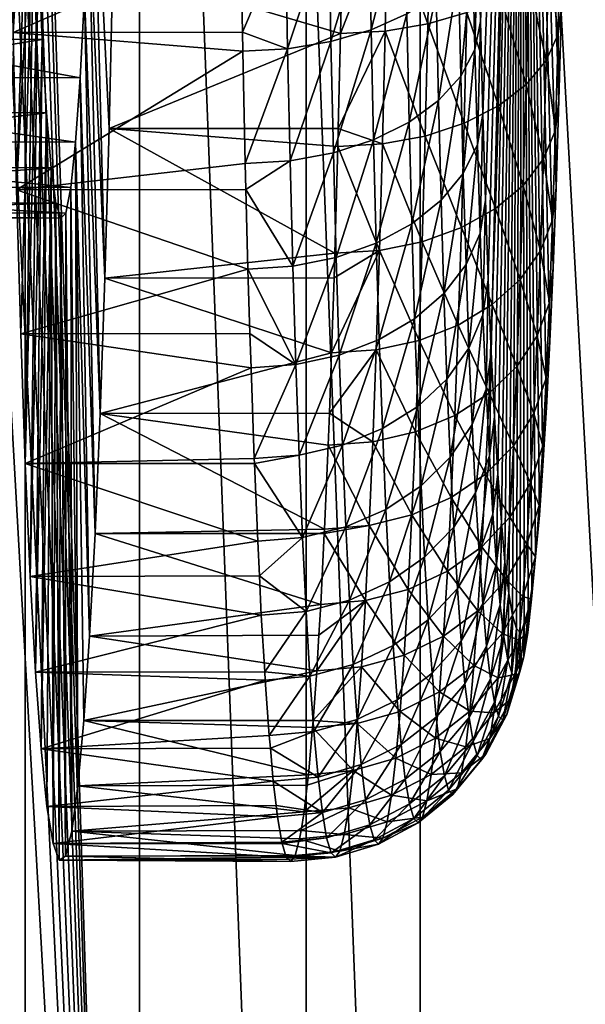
# Model space of a CAD drawing. Extents: x -0.65 to 1.05, y -0.37 to 0.37.
# Tile 41 of 252: x -0.5604 to -0.5481, y -0.0431 to -0.0217. Entities that reach past the tile are written whole.
import ezdxf

# ---------------------------------------------------------------- set-up
doc = ezdxf.new("R2010")
doc.units = 0
doc.linetypes.add('SOLIDLINE', pattern=[0])
doc.layers.add('BE3C_Select_3412_1', color=252, linetype='SOLIDLINE')
doc.layers.add('Ueberlaufrosette_Modell_1', color=251, linetype='SOLIDLINE')

msp = doc.modelspace()

# ---------------------------------------------------------------- meshes
at = {"layer": 'BE3C_Select_3412_1', "color": 252}
mesh = msp.add_polyface(dxfattribs=at)
corners = [(-0.562213, 0, 0.400105), (-0.562223, -0.013, 0.377517), (-0.562255, -0.009962, 0.379016), (-0.562277, -0.006729, 0.380114), (-0.56229, -0.003402, 0.380776), (-0.562294, 0, 0.381), (-0.534731, 0, 0.1275), (-0.542975, 0.079851, 0.173653), (-0.542975, -0.079851, 0.173653), (-0.55171, 0.079912, 0.23376), (-0.55171, -0.079912, 0.23376), (-0.557829, -0.079954, 0.294188), (-0.560447, 0.003381, 0.329221), (-0.560436, 0, 0.329), (-0.592278, -0.070074, 0.43), (-0.586651, 0, 0.429426), (-0.59226, 0, 0.43), (-0.56476, 0, 0.400096), (-0.564795, 0, 0.381), (-0.56479, -0.003402, 0.380776), (-0.564777, -0.006729, 0.380114), (-0.564755, -0.009962, 0.379016), (-0.54544, 0.079867, 0.17324), (-0.536895, 0, 0.127004), (-0.54544, -0.079868, 0.17324), (-0.560321, 0.079971, 0.29399), (-0.560321, -0.079972, 0.29399), (-0.562939, 0, 0.329), (-0.565466, 0, 0.405089), (-0.564739, -0.076112, 0.400096), (-0.59226, 0, 0.4275), (-0.587497, 0, 0.427043), (-0.592278, -0.070088, 0.4275), (-0.564723, -0.013, 0.377517), (-0.564682, -0.015823, 0.375631), (-0.562181, -0.015823, 0.375631), (-0.564629, -0.018385, 0.373385), (-0.562128, -0.018385, 0.373385), (-0.564565, -0.020619, 0.370839), (-0.562065, -0.020619, 0.370839), (-0.56449, -0.022517, 0.368), (-0.561989, -0.022517, 0.368), (-0.561804, -0.025114, 0.361729), (-0.564305, -0.025114, 0.361729), (-0.561577, -0.026, 0.355), (-0.564079, -0.026, 0.355), (-0.564069, -0.025965, 0.354736), (-0.561571, -0.025977, 0.354826), (-0.563825, -0.025114, 0.348271), (-0.561323, -0.025114, 0.348271), (-0.56106, -0.022517, 0.342), (-0.563562, -0.022517, 0.342), (-0.560814, -0.018385, 0.336615), (-0.563317, -0.018385, 0.336615), (-0.563209, -0.015821, 0.334367), (-0.560706, -0.015821, 0.334367), (-0.563117, -0.013, 0.332483), (-0.560613, -0.013, 0.332483), (-0.563041, -0.009939, 0.330975), (-0.560537, -0.009939, 0.330975), (-0.562985, -0.006729, 0.329886), (-0.560482, -0.006729, 0.329886), (-0.562951, -0.003401, 0.329223), (-0.560447, -0.003401, 0.329223)]
mesh.append_faces([[corners[k] for k in face] for face in [(0, 1, 2), (0, 2, 3), (3, 4, 0), (0, 4, 5), (6, 7, 8), (8, 9, 10), (11, 12, 13), (14, 15, 16), (17, 18, 19), (19, 20, 17), (17, 20, 21), (22, 23, 24), (25, 26, 27), (28, 17, 29), (30, 31, 32), (18, 5, 19), (19, 5, 4), (19, 4, 20), (20, 4, 3), (20, 3, 21), (21, 3, 2), (21, 2, 33), (33, 2, 1), (33, 1, 34), (34, 1, 35), (34, 35, 36), (36, 35, 37), (36, 37, 38), (38, 37, 39), (38, 39, 40), (39, 41, 40), (40, 41, 42), (40, 42, 43), (43, 42, 44), (43, 44, 45), (45, 44, 46), (46, 44, 47), (46, 47, 48), (47, 49, 48), (48, 49, 50), (48, 50, 51), (51, 50, 52), (51, 52, 53), (53, 52, 54), (54, 52, 55), (54, 55, 56), (56, 55, 57), (56, 57, 58), (58, 57, 59), (58, 59, 60), (60, 59, 61), (60, 61, 62), (62, 61, 63), (62, 63, 27), (27, 63, 13)]])
mesh = msp.add_polyface(dxfattribs=at)
corners = [(-0.561577, -0.026, 0.355), (-0.561804, -0.025114, 0.361729), (-0.562213, -0.079985, 0.400105), (-0.561322, -0.079979, 0.354825), (-0.561571, -0.025977, 0.354826), (-0.561989, -0.022517, 0.368), (-0.562065, -0.020619, 0.370839), (-0.562128, -0.018385, 0.373385), (-0.562181, -0.015823, 0.375631), (-0.562223, -0.013, 0.377517), (-0.562213, 0, 0.400105), (-0.560436, 0, 0.329), (-0.560447, -0.003401, 0.329223), (-0.557829, -0.079954, 0.294188), (-0.560482, -0.006729, 0.329886), (-0.560537, -0.009939, 0.330975), (-0.560613, -0.013, 0.332483), (-0.560706, -0.015821, 0.334367), (-0.560814, -0.018385, 0.336615), (-0.56106, -0.022517, 0.342), (-0.561323, -0.025114, 0.348271), (-0.55171, -0.079912, 0.23376), (-0.557829, 0.079954, 0.294188), (-0.563086, 0, 0.405943), (-0.581035, 0, 0.427726), (-0.574211, -0.215801, 0.424945), (-0.575857, 0, 0.424966), (-0.573967, -0.215796, 0.424773), (-0.571315, 0, 0.42125), (-0.566914, -0.215664, 0.418582), (-0.567584, 0, 0.416722), (-0.565723, -0.215641, 0.416622), (-0.564805, 0, 0.411553), (-0.562868, -0.215588, 0.411526), (-0.56476, 0, 0.400096), (-0.564755, -0.009962, 0.379016), (-0.564739, -0.076112, 0.400096), (-0.564723, -0.013, 0.377517), (-0.564682, -0.015823, 0.375631), (-0.564629, -0.018385, 0.373385), (-0.564565, -0.020619, 0.370839), (-0.56469, -0.080002, 0.400096), (-0.56449, -0.022517, 0.368), (-0.564305, -0.025114, 0.361729), (-0.56382, -0.079996, 0.354736), (-0.564079, -0.026, 0.355), (-0.563562, -0.022517, 0.342), (-0.560321, -0.079972, 0.29399), (-0.563825, -0.025114, 0.348271), (-0.564069, -0.025965, 0.354736), (-0.563317, -0.018385, 0.336615), (-0.563209, -0.015821, 0.334367), (-0.563117, -0.013, 0.332483), (-0.563041, -0.009939, 0.330975), (-0.562985, -0.006729, 0.329886), (-0.562951, -0.003401, 0.329223), (-0.554191, 0.079928, 0.233454), (-0.54544, -0.079868, 0.17324), (-0.554191, -0.079929, 0.233454), (-0.560321, 0.079971, 0.29399), (-0.562939, 0, 0.329), (-0.565466, 0, 0.405089), (-0.563583, -0.215601, 0.405054), (-0.56695, 0, 0.410192), (-0.571169, -0.215744, 0.419379), (-0.577472, 0, 0.423036), (-0.57308, 0, 0.419479), (-0.564745, -0.215623, 0.409728), (-0.569508, 0, 0.4151), (-0.567533, -0.215676, 0.415074)]
mesh.append_faces([[corners[k] for k in face] for face in [(0, 1, 2), (2, 3, 4), (2, 4, 0), (1, 5, 2), (2, 5, 6), (2, 6, 7), (7, 8, 2), (2, 8, 9), (2, 9, 10), (11, 12, 13), (13, 12, 14), (14, 15, 13), (13, 15, 16), (13, 16, 17), (17, 18, 13), (13, 18, 19), (13, 19, 3), (3, 19, 20), (3, 20, 4), (21, 22, 13), (23, 2, 10), (24, 25, 26), (26, 27, 28), (28, 29, 30), (30, 31, 32), (32, 33, 23), (34, 35, 36), (36, 35, 37), (36, 37, 38), (38, 39, 36), (36, 39, 40), (36, 40, 41), (40, 42, 41), (41, 42, 43), (41, 43, 44), (44, 43, 45), (46, 47, 48), (48, 47, 44), (48, 44, 49), (49, 44, 45), (46, 50, 47), (47, 50, 51), (47, 51, 52), (52, 53, 47), (47, 53, 54), (47, 54, 55), (56, 57, 58), (59, 58, 47), (60, 47, 55), (61, 36, 41), (61, 62, 63), (64, 65, 66), (63, 67, 68), (68, 69, 66)]])
mesh = msp.add_polyface(dxfattribs=at)
corners = [(-0.562213, 0, 0.400105), (-0.562294, 0, 0.381), (-0.56229, 0.003402, 0.380776), (-0.562277, 0.006729, 0.380114), (-0.562255, 0.009962, 0.379016), (-0.562213, 0.079985, 0.400105), (-0.562223, 0.013, 0.377517), (-0.562181, 0.015823, 0.375631), (-0.562128, 0.018385, 0.373385), (-0.562065, 0.020619, 0.370838), (-0.561989, 0.022517, 0.368), (-0.561804, 0.025114, 0.361729), (-0.561322, 0.079979, 0.354825), (-0.561577, 0.026, 0.355), (-0.56106, 0.022517, 0.342), (-0.557829, 0.079954, 0.294188), (-0.561323, 0.025114, 0.348271), (-0.561571, 0.025977, 0.354826), (-0.560814, 0.018385, 0.336615), (-0.560808, 0.018247, 0.336479), (-0.560613, 0.013, 0.332483), (-0.560538, 0.009951, 0.33098), (-0.560482, 0.006729, 0.329886), (-0.560447, 0.003381, 0.329221), (-0.542975, -0.079851, 0.173653), (-0.542975, 0.079851, 0.173653), (-0.55171, 0.079912, 0.23376), (-0.55171, -0.079912, 0.23376), (-0.557829, -0.079954, 0.294188), (-0.563086, 0, 0.405943), (-0.562951, 0.003381, 0.329221), (-0.562985, 0.006729, 0.329886), (-0.560321, 0.079971, 0.29399), (-0.562939, 0, 0.329), (-0.563041, 0.009951, 0.33098), (-0.563117, 0.013, 0.332483), (-0.563311, 0.018247, 0.336479), (-0.563317, 0.018385, 0.336615), (-0.563562, 0.022517, 0.342), (-0.56382, 0.079995, 0.354736), (-0.54544, 0.079867, 0.17324), (-0.54544, -0.079868, 0.17324), (-0.554191, 0.079928, 0.233454), (-0.554191, -0.079929, 0.233454), (-0.564069, 0.025965, 0.354736), (-0.564079, 0.026, 0.355), (-0.560436, 0, 0.329)]
mesh.append_faces([[corners[k] for k in face] for face in [(0, 1, 2), (2, 3, 0), (0, 3, 4), (0, 4, 5), (5, 4, 6), (6, 7, 5), (5, 7, 8), (5, 8, 9), (9, 10, 5), (5, 10, 11), (5, 11, 12), (12, 11, 13), (14, 15, 16), (16, 15, 12), (16, 12, 17), (17, 12, 13), (14, 18, 15), (15, 18, 19), (15, 19, 20), (20, 21, 15), (15, 21, 22), (15, 22, 23), (24, 25, 26), (27, 26, 15), (28, 15, 23), (29, 0, 5), (30, 31, 32), (30, 32, 33), (31, 34, 32), (32, 34, 35), (32, 35, 36), (36, 37, 32), (32, 37, 38), (32, 38, 39), (40, 41, 42), (42, 43, 32), (37, 14, 38), (38, 14, 16), (44, 16, 17), (17, 13, 45), (45, 13, 11), (33, 46, 30), (30, 46, 23), (30, 23, 31), (31, 23, 22), (31, 22, 34), (34, 22, 21), (34, 21, 35), (35, 21, 20), (35, 20, 36), (36, 20, 19), (36, 19, 37), (37, 19, 18), (37, 18, 14)]])
mesh = msp.add_polyface(dxfattribs=at)
corners = [(-0.538424, -0.150508, 0.154914), (-0.539486, -0.137571, 0.157086), (-0.542237, -0.14724, 0.173665), (-0.543739, -0.167627, 0.187398), (-0.543565, -0.151906, 0.181666), (-0.54464, -0.155777, 0.189143), (-0.542975, -0.079851, 0.173653), (-0.538405, -0.133772, 0.150571), (-0.55171, -0.079912, 0.23376), (-0.549165, -0.172184, 0.222339), (-0.547695, -0.166779, 0.210392), (-0.557829, -0.079954, 0.294188), (-0.556168, -0.19848, 0.291749), (-0.554124, -0.190646, 0.26726), (-0.553024, -0.186516, 0.256568), (-0.551231, -0.179782, 0.239134), (-0.55057, -0.177353, 0.233765), (-0.561322, -0.079979, 0.354825), (-0.556423, -0.199458, 0.294804), (-0.556372, -0.199261, 0.294189), (-0.559885, -0.213156, 0.364737), (-0.562213, -0.079985, 0.400105), (-0.561101, -0.215555, 0.40593), (-0.563086, 0, 0.405943), (-0.567584, 0, 0.416722), (-0.566914, -0.215664, 0.418582), (-0.565723, -0.215641, 0.416622), (-0.564805, 0, 0.411553), (-0.565568, -0.215639, 0.416368), (-0.563132, -0.215593, 0.412362), (-0.562868, -0.215588, 0.411526), (-0.562728, -0.215585, 0.411081), (-0.546819, -0.154744, 0.186429), (-0.544695, -0.147248, 0.173251), (-0.540851, -0.150741, 0.154362), (-0.542145, -0.138252, 0.157437), (-0.541987, -0.137711, 0.156577), (-0.547139, -0.155899, 0.18871), (-0.54618, -0.167867, 0.186912), (-0.56382, -0.079996, 0.354736), (-0.562096, -0.212058, 0.354736), (-0.56469, -0.080002, 0.400096), (-0.55685, -0.191645, 0.269621), (-0.558648, -0.19853, 0.291547), (-0.560321, -0.079972, 0.29399), (-0.558847, -0.199294, 0.29398), (-0.554191, -0.079929, 0.233454), (-0.553034, -0.177366, 0.233451), (-0.554116, -0.181359, 0.242465), (-0.555508, -0.186595, 0.256289), (-0.54544, -0.079868, 0.17324), (-0.550789, -0.169084, 0.214751), (-0.551657, -0.172287, 0.221983), (-0.536553, -0.119092, 0.127003), (-0.563184, -0.215594, 0.40345), (-0.565466, 0, 0.405089), (-0.563583, -0.215601, 0.405054), (-0.56695, 0, 0.410192), (-0.564745, -0.215623, 0.409728), (-0.569508, 0, 0.4151), (-0.567533, -0.215676, 0.415074)]
mesh.append_faces([[corners[k] for k in face] for face in [(0, 1, 2), (0, 2, 3), (3, 2, 4), (3, 4, 5), (6, 1, 7), (8, 9, 10), (10, 5, 8), (8, 5, 4), (8, 4, 6), (6, 4, 2), (6, 2, 1), (11, 12, 13), (13, 14, 11), (11, 14, 15), (11, 15, 8), (8, 15, 16), (8, 16, 9), (17, 18, 11), (11, 18, 19), (11, 19, 12), (20, 17, 21), (22, 21, 23), (24, 25, 26), (27, 26, 28), (28, 29, 27), (27, 29, 30), (23, 30, 31), (23, 31, 22), (32, 33, 34), (34, 33, 35), (34, 35, 36), (37, 32, 38), (38, 32, 34), (39, 40, 41), (42, 43, 44), (44, 43, 45), (44, 45, 39), (46, 47, 48), (46, 48, 44), (44, 48, 49), (44, 49, 42), (37, 46, 32), (32, 46, 50), (37, 51, 46), (46, 51, 52), (46, 52, 47), (50, 53, 36), (36, 35, 50), (50, 35, 33), (50, 33, 32), (41, 54, 55), (55, 54, 56), (57, 56, 58), (59, 58, 60)]])
at = {"layer": 'Ueberlaufrosette_Modell_1', "color": 251}
mesh = msp.add_polyface(dxfattribs=at)
corners = [(-0.56975, -0.024886, 0.362525), (-0.559856, -0.023704, 0.366027), (-0.56985, -0.02369, 0.365707), (-0.559949, -0.022103, 0.369026), (-0.569944, -0.022089, 0.368706), (-0.560035, -0.020124, 0.371791), (-0.57003, -0.02011, 0.371471), (-0.560112, -0.017801, 0.374273), (-0.570106, -0.017787, 0.373953), (-0.560177, -0.015173, 0.376432), (-0.570172, -0.015159, 0.376112), (-0.560231, -0.012286, 0.378229), (-0.568787, -0.013714, 0.332922), (-0.558792, -0.013728, 0.333242), (-0.558859, -0.016493, 0.33522), (-0.568854, -0.01648, 0.3349), (-0.558937, -0.018977, 0.337541), (-0.568932, -0.018964, 0.337221), (-0.559024, -0.021137, 0.340167), (-0.569019, -0.021123, 0.339847), (-0.559119, -0.022935, 0.343053), (-0.569114, -0.022921, 0.342733), (-0.55922, -0.024341, 0.346148), (-0.569215, -0.024327, 0.345828), (-0.569475, 0, 0.355), (-0.569645, -0.025656, 0.359214), (-0.56932, -0.025317, 0.34908), (-0.569428, -0.025873, 0.352433), (-0.569537, -0.025987, 0.355831), (-0.558409, -0.020505, 0.320984), (-0.553443, -0.021969, 0.322056), (-0.55849, -0.024041, 0.323356), (-0.55834, -0.016738, 0.319002), (-0.553389, -0.019378, 0.320493), (-0.558285, -0.012781, 0.317431), (-0.553342, -0.016675, 0.31913), (-0.555725, -0.011448, 0.393793), (-0.560695, -0.014379, 0.392632), (-0.555698, -0.014314, 0.392819), (-0.560644, -0.018266, 0.390894), (-0.555664, -0.017098, 0.391632), (-0.555697, -0.014385, 0.392789), (-0.560581, -0.021946, 0.388753), (-0.555623, -0.019785, 0.390237), (-0.555646, -0.01826, 0.391029), (-0.560505, -0.025377, 0.386234), (-0.555522, -0.024804, 0.38686), (-0.555575, -0.022359, 0.388643), (-0.555583, -0.021944, 0.3889), (-0.558582, -0.027304, 0.326089), (-0.558684, -0.030258, 0.329154), (-0.558737, -0.010727, 0.331642), (-0.560272, -0.009189, 0.379634), (-0.560319, -0.031342, 0.380176), (-0.560417, -0.028521, 0.383364), (-0.55472, -0.014281, 0.392761)]
mesh.append_faces([[corners[k] for k in face] for face in [(0, 1, 2), (2, 1, 3), (2, 3, 4), (4, 3, 5), (4, 5, 6), (6, 5, 7), (6, 7, 8), (8, 7, 9), (8, 9, 10), (10, 9, 11), (12, 13, 14), (12, 14, 15), (15, 14, 16), (15, 16, 17), (17, 16, 18), (17, 18, 19), (19, 18, 20), (19, 20, 21), (21, 20, 22), (21, 22, 23), (4, 6, 24), (25, 0, 24), (24, 0, 2), (24, 2, 4), (26, 27, 24), (24, 27, 28), (24, 28, 25), (19, 21, 24), (24, 21, 23), (24, 23, 26), (29, 30, 31), (32, 33, 29), (34, 35, 32), (36, 37, 38), (39, 40, 37), (37, 40, 41), (37, 41, 38), (42, 43, 39), (39, 43, 44), (39, 44, 40), (45, 46, 47), (45, 47, 42), (42, 47, 48), (42, 48, 43), (14, 49, 16), (16, 50, 18), (51, 34, 32), (51, 32, 13), (13, 32, 29), (13, 29, 14), (14, 29, 31), (14, 31, 49), (7, 45, 9), (9, 45, 42), (9, 42, 11), (11, 42, 39), (52, 39, 37), (5, 53, 7), (7, 54, 45), (38, 41, 55)]])
mesh = msp.add_polyface(dxfattribs=at)
corners = [(-0.548955, -0.030123, 0.337781), (-0.548881, -0.028686, 0.335557), (-0.549486, -0.000027, 0.35564), (-0.549191, -0.033373, 0.345012), (-0.54911, -0.032474, 0.342522), (-0.549031, -0.031388, 0.340107), (-0.549442, -0.034911, 0.352789), (-0.549357, -0.034595, 0.350161), (-0.549273, -0.034082, 0.347563), (-0.549695, -0.034657, 0.360713), (-0.549611, -0.034942, 0.35808), (-0.549527, -0.035027, 0.355434), (-0.549938, -0.032625, 0.368376), (-0.549859, -0.033495, 0.365875), (-0.549778, -0.034174, 0.363316), (-0.550157, -0.028918, 0.375384), (-0.550087, -0.03033, 0.373144), (-0.550014, -0.031568, 0.370803), (-0.549295, -0.018308, 0.32257), (-0.548906, -0.020282, 0.324783), (-0.549345, -0.020756, 0.324046), (-0.549895, -0.018674, 0.321887), (-0.549947, -0.021171, 0.323393), (-0.550636, -0.018974, 0.321319), (-0.550688, -0.021511, 0.322849), (-0.551487, -0.019196, 0.320887), (-0.55154, -0.021763, 0.322435), (-0.552417, -0.019332, 0.320608), (-0.548684, -0.023426, 0.329624), (-0.548746, -0.025327, 0.331467), (-0.548758, -0.024078, 0.328896), (-0.551599, -0.024206, 0.324174), (-0.550746, -0.023925, 0.324567), (-0.550004, -0.023547, 0.325084), (-0.549401, -0.023085, 0.325703), (-0.548961, -0.022558, 0.326403), (-0.548699, -0.021986, 0.327154), (-0.548646, -0.019768, 0.325576), (-0.548627, -0.02139, 0.32793), (-0.548575, -0.019233, 0.326394), (-0.549021, -0.024705, 0.328189), (-0.549463, -0.025282, 0.327532), (-0.550067, -0.025788, 0.326949), (-0.551309, -0.023433, 0.38525), (-0.551252, -0.025608, 0.383395), (-0.550824, -0.022898, 0.384586), (-0.550769, -0.025024, 0.382774), (-0.550516, -0.022317, 0.38386), (-0.550462, -0.024389, 0.382094), (-0.550394, -0.021713, 0.383097), (-0.550342, -0.023728, 0.381379), (-0.550441, -0.019573, 0.384658), (-0.550564, -0.020118, 0.385464), (-0.550874, -0.020641, 0.386232), (-0.551359, -0.021123, 0.386934), (-0.55195, -0.023901, 0.385824), (-0.552002, -0.021545, 0.387542), (-0.552047, -0.019066, 0.389078), (-0.551404, -0.018693, 0.388439), (-0.550918, -0.018266, 0.387703)]
mesh.append_faces([[corners[k] for k in face] for face in [(0, 1, 2), (3, 4, 2), (2, 4, 5), (2, 5, 0), (6, 7, 2), (2, 7, 8), (2, 8, 3), (9, 10, 2), (2, 10, 11), (2, 11, 6), (12, 13, 2), (2, 13, 14), (2, 14, 9), (15, 16, 2), (2, 16, 17), (2, 17, 12), (18, 19, 20), (21, 20, 22), (21, 22, 23), (23, 22, 24), (23, 24, 25), (25, 24, 26), (25, 26, 27), (28, 29, 30), (31, 26, 32), (32, 26, 24), (32, 24, 33), (33, 24, 22), (33, 22, 34), (34, 22, 20), (34, 20, 35), (35, 20, 19), (35, 19, 36), (36, 19, 37), (36, 37, 38), (38, 37, 39), (38, 28, 36), (36, 28, 30), (36, 30, 35), (35, 30, 40), (35, 40, 34), (34, 40, 41), (34, 41, 33), (33, 42, 32), (43, 44, 45), (45, 46, 47), (47, 46, 48), (47, 48, 49), (49, 48, 50), (49, 51, 47), (47, 51, 52), (47, 52, 45), (45, 52, 53), (45, 53, 43), (43, 53, 54), (43, 54, 55), (55, 54, 56), (57, 56, 58), (58, 56, 54), (59, 54, 53)]])
mesh = msp.add_polyface(dxfattribs=at)
corners = [(-0.548746, -0.025327, 0.331467), (-0.548684, -0.023426, 0.329624), (-0.549486, -0.000027, 0.35564), (-0.548627, -0.02139, 0.32793), (-0.548575, -0.019233, 0.326394), (-0.548881, -0.028686, 0.335557), (-0.548812, -0.027084, 0.333449), (-0.550342, -0.023728, 0.381379), (-0.550285, -0.025608, 0.379514), (-0.550223, -0.027342, 0.377512), (-0.550157, -0.028918, 0.375384), (-0.550441, -0.019573, 0.384658), (-0.550394, -0.021713, 0.383097), (-0.548528, -0.016965, 0.325026), (-0.548598, -0.017437, 0.32417), (-0.548646, -0.019768, 0.325576), (-0.548856, -0.01789, 0.323341), (-0.548906, -0.020282, 0.324783), (-0.549295, -0.018308, 0.32257), (-0.549345, -0.020756, 0.324046), (-0.549895, -0.018674, 0.321887), (-0.548518, -0.012489, 0.321906), (-0.548487, -0.0146, 0.323834), (-0.548555, -0.015006, 0.322944), (-0.548775, -0.012814, 0.321017), (-0.548813, -0.015396, 0.322083), (-0.549211, -0.013112, 0.320192), (-0.54925, -0.015755, 0.321282), (-0.549811, -0.013374, 0.319462), (-0.54985, -0.01607, 0.320574), (-0.550549, -0.013588, 0.318854), (-0.550589, -0.016328, 0.319985), (-0.5514, -0.013747, 0.318393), (-0.55144, -0.016519, 0.319537), (-0.552329, -0.013845, 0.318097), (-0.551487, -0.019196, 0.320887), (-0.55237, -0.016636, 0.319249), (-0.550636, -0.018974, 0.321319), (-0.551404, -0.018693, 0.388439), (-0.551359, -0.021123, 0.386934), (-0.550918, -0.018266, 0.387703), (-0.550874, -0.020641, 0.386232), (-0.550607, -0.017803, 0.386897), (-0.550564, -0.020118, 0.385464), (-0.550483, -0.017321, 0.386053), (-0.551443, -0.016155, 0.389756), (-0.552047, -0.019066, 0.389078), (-0.550956, -0.015787, 0.38899), (-0.550644, -0.015387, 0.388151), (-0.550519, -0.01497, 0.387273), (-0.551475, -0.013526, 0.390878), (-0.552087, -0.016478, 0.390421), (-0.550987, -0.013217, 0.390086), (-0.550674, -0.012882, 0.389219), (-0.550549, -0.012534, 0.388312)]
mesh.append_faces([[corners[k] for k in face] for face in [(0, 1, 2), (2, 1, 3), (2, 3, 4), (2, 5, 6), (2, 6, 0), (7, 8, 2), (2, 8, 9), (2, 9, 10), (2, 11, 12), (2, 12, 7), (13, 4, 14), (14, 4, 15), (14, 15, 16), (16, 15, 17), (16, 17, 18), (18, 19, 20), (21, 22, 23), (21, 23, 24), (24, 23, 25), (24, 25, 26), (26, 25, 27), (26, 27, 28), (28, 27, 29), (28, 29, 30), (30, 29, 31), (30, 31, 32), (32, 31, 33), (32, 33, 34), (35, 36, 33), (35, 33, 37), (37, 33, 31), (37, 31, 20), (20, 31, 29), (20, 29, 18), (18, 29, 27), (18, 27, 16), (16, 27, 25), (16, 25, 14), (14, 25, 23), (14, 23, 13), (13, 23, 22), (38, 39, 40), (40, 41, 42), (42, 41, 43), (42, 43, 44), (44, 43, 11), (45, 46, 38), (45, 38, 47), (47, 38, 40), (47, 40, 48), (48, 40, 42), (48, 42, 49), (49, 42, 44), (50, 51, 45), (50, 45, 52), (52, 45, 47), (52, 47, 53), (53, 47, 48), (53, 48, 54), (54, 48, 49)]])
mesh = msp.add_polyface(dxfattribs=at)
corners = [(-0.55849, -0.024041, 0.323356), (-0.553443, -0.021969, 0.322056), (-0.553493, -0.024039, 0.323528), (-0.553502, -0.024436, 0.323811), (-0.558409, -0.020505, 0.320984), (-0.553389, -0.019378, 0.320493), (-0.553412, -0.020498, 0.321169), (-0.558285, -0.012781, 0.317431), (-0.553301, -0.013877, 0.317975), (-0.553342, -0.016675, 0.31913), (-0.55834, -0.016738, 0.319002), (-0.553343, -0.016744, 0.319165), (-0.555697, -0.014385, 0.392789), (-0.555664, -0.017098, 0.391632), (-0.554686, -0.017059, 0.391576), (-0.555646, -0.01826, 0.391029), (-0.555623, -0.019785, 0.390237), (-0.554645, -0.019739, 0.390185), (-0.555583, -0.021944, 0.3889), (-0.555575, -0.022359, 0.388643), (-0.554598, -0.022306, 0.388595), (-0.55247, -0.021918, 0.322168), (-0.55237, -0.016636, 0.319249), (-0.552417, -0.019332, 0.320608), (-0.55154, -0.021763, 0.322435), (-0.553288, -0.012779, 0.317617), (-0.552329, -0.013845, 0.318097), (-0.55144, -0.016519, 0.319537), (-0.551487, -0.019196, 0.320887), (-0.55253, -0.024378, 0.323918), (-0.551599, -0.024206, 0.324174), (-0.55195, -0.023901, 0.385824), (-0.552002, -0.021545, 0.387542), (-0.552723, -0.024286, 0.386288), (-0.552776, -0.021892, 0.388034), (-0.553599, -0.024571, 0.386622), (-0.553653, -0.022149, 0.388389), (-0.554544, -0.024746, 0.386816), (-0.555522, -0.024804, 0.38686), (-0.5537, -0.0196, 0.389968), (-0.552822, -0.019373, 0.389594), (-0.552047, -0.019066, 0.389078), (-0.55374, -0.016939, 0.391349), (-0.552863, -0.016743, 0.390959), (-0.552087, -0.016478, 0.390421), (-0.551443, -0.016155, 0.389756), (-0.55472, -0.014281, 0.392761), (-0.553774, -0.014181, 0.392525), (-0.552896, -0.014017, 0.392122), (-0.55212, -0.013796, 0.391565), (-0.551475, -0.013526, 0.390878)]
mesh.append_faces([[corners[k] for k in face] for face in [(0, 1, 2), (0, 2, 3), (4, 5, 6), (4, 6, 1), (7, 8, 9), (10, 9, 11), (10, 11, 5), (12, 13, 14), (15, 16, 17), (18, 19, 20), (2, 1, 21), (11, 9, 22), (23, 24, 21), (8, 25, 26), (26, 27, 22), (26, 22, 8), (8, 22, 9), (5, 11, 23), (23, 11, 22), (23, 22, 28), (21, 1, 23), (23, 1, 6), (23, 6, 5), (3, 2, 29), (29, 2, 21), (29, 21, 30), (30, 21, 24), (31, 32, 33), (33, 32, 34), (33, 34, 35), (35, 34, 36), (35, 36, 37), (37, 36, 20), (37, 20, 38), (38, 20, 19), (16, 18, 17), (17, 18, 20), (17, 20, 39), (39, 20, 36), (39, 36, 40), (40, 36, 34), (40, 34, 41), (41, 34, 32), (13, 15, 14), (14, 15, 17), (14, 17, 42), (42, 17, 39), (42, 39, 43), (43, 39, 40), (43, 40, 44), (44, 40, 41), (44, 41, 45), (46, 12, 14), (46, 14, 47), (47, 14, 42), (47, 42, 48), (48, 42, 43), (48, 43, 49), (49, 43, 44), (49, 44, 50)]])
mesh = msp.add_polyface(dxfattribs=at)
corners = [(-0.569537, -0.025987, 0.355831), (-0.55965, -0.025669, 0.359534), (-0.569645, -0.025656, 0.359214), (-0.559755, -0.024899, 0.362845), (-0.56975, -0.024886, 0.362525), (-0.559856, -0.023704, 0.366027), (-0.569215, -0.024327, 0.345828), (-0.55922, -0.024341, 0.346148), (-0.559325, -0.02533, 0.3494), (-0.56932, -0.025317, 0.34908), (-0.559433, -0.025886, 0.352753), (-0.569428, -0.025873, 0.352433), (-0.559542, -0.026, 0.356151), (-0.558795, -0.032869, 0.332515), (-0.553876, -0.034416, 0.33507), (-0.558914, -0.035108, 0.336135), (-0.553687, -0.030245, 0.329331), (-0.553713, -0.030943, 0.330118), (-0.558684, -0.030258, 0.329154), (-0.553793, -0.032773, 0.332528), (-0.553798, -0.03287, 0.332679), (-0.553638, -0.028935, 0.327854), (-0.558582, -0.027304, 0.326089), (-0.553585, -0.027296, 0.326265), (-0.553567, -0.026762, 0.325747), (-0.55849, -0.024041, 0.323356), (-0.553502, -0.024436, 0.323811), (-0.555507, -0.02537, 0.386377), (-0.555522, -0.024804, 0.38686), (-0.560505, -0.025377, 0.386234), (-0.555462, -0.027108, 0.384896), (-0.560417, -0.028521, 0.383364), (-0.555419, -0.02851, 0.383505), (-0.555396, -0.029256, 0.382765), (-0.560319, -0.031342, 0.380176), (-0.555326, -0.031237, 0.380476), (-0.560211, -0.033808, 0.376707), (-0.55525, -0.033039, 0.378045), (-0.555321, -0.031344, 0.380332), (-0.555171, -0.034652, 0.375485), (-0.555213, -0.033791, 0.376852), (-0.558937, -0.018977, 0.337541), (-0.559024, -0.021137, 0.340167), (-0.559119, -0.022935, 0.343053), (-0.559039, -0.036949, 0.339972), (-0.55917, -0.038372, 0.343983), (-0.559303, -0.03936, 0.348122), (-0.559439, -0.039903, 0.352343), (-0.559576, -0.039993, 0.356598), (-0.559711, -0.03963, 0.360838), (-0.559844, -0.038819, 0.365016), (-0.559972, -0.037568, 0.369083), (-0.560095, -0.035891, 0.372995), (-0.559949, -0.022103, 0.369026), (-0.560035, -0.020124, 0.371791), (-0.560112, -0.017801, 0.374273), (-0.554485, -0.027044, 0.384857), (-0.554419, -0.029187, 0.38273), (-0.554544, -0.024746, 0.386816)]
mesh.append_faces([[corners[k] for k in face] for face in [(0, 1, 2), (2, 1, 3), (2, 3, 4), (4, 3, 5), (6, 7, 8), (6, 8, 9), (9, 8, 10), (9, 10, 11), (11, 10, 12), (11, 12, 0), (0, 12, 1), (13, 14, 15), (16, 17, 18), (18, 17, 19), (18, 19, 13), (13, 19, 20), (13, 20, 14), (16, 18, 21), (21, 18, 22), (21, 22, 23), (23, 22, 24), (24, 22, 25), (24, 25, 26), (27, 28, 29), (27, 29, 30), (30, 29, 31), (30, 31, 32), (32, 31, 33), (33, 31, 34), (33, 34, 35), (36, 37, 34), (34, 37, 38), (34, 38, 35), (36, 39, 40), (36, 40, 37), (41, 22, 18), (42, 18, 13), (42, 13, 43), (43, 13, 15), (43, 15, 7), (15, 44, 7), (7, 44, 45), (7, 45, 8), (8, 45, 46), (8, 46, 10), (10, 47, 12), (12, 48, 1), (1, 49, 3), (49, 50, 3), (3, 50, 51), (3, 51, 5), (5, 51, 52), (5, 52, 53), (53, 52, 36), (53, 36, 54), (54, 36, 34), (55, 34, 31), (27, 30, 56), (57, 30, 32), (28, 27, 58)]])
mesh = msp.add_polyface(dxfattribs=at)
corners = [(-0.548758, -0.024078, 0.328896), (-0.548746, -0.025327, 0.331467), (-0.548821, -0.026033, 0.33079), (-0.549021, -0.024705, 0.328189), (-0.549086, -0.02671, 0.330133), (-0.549463, -0.025282, 0.327532), (-0.549529, -0.027334, 0.329521), (-0.550067, -0.025788, 0.326949), (-0.550135, -0.027881, 0.328978), (-0.55081, -0.026202, 0.326462), (-0.550879, -0.02833, 0.328524), (-0.551664, -0.02651, 0.326091), (-0.551733, -0.028663, 0.328178), (-0.552595, -0.026699, 0.32585), (-0.550285, -0.025608, 0.379514), (-0.550342, -0.023728, 0.381379), (-0.550403, -0.026321, 0.380176), (-0.550462, -0.024389, 0.382094), (-0.550709, -0.027006, 0.380807), (-0.550769, -0.025024, 0.382774), (-0.55119, -0.027637, 0.381382), (-0.551252, -0.025608, 0.383395), (-0.551829, -0.02819, 0.381879), (-0.551892, -0.026121, 0.383933), (-0.550004, -0.023547, 0.325084), (-0.550746, -0.023925, 0.324567), (-0.551599, -0.024206, 0.324174), (-0.55253, -0.024378, 0.323918), (-0.551808, -0.030651, 0.330421), (-0.550953, -0.030295, 0.330741), (-0.550207, -0.029815, 0.33116), (-0.549601, -0.02923, 0.33166), (-0.549155, -0.028563, 0.332223), (-0.548889, -0.027838, 0.332827), (-0.548812, -0.027084, 0.333449), (-0.548881, -0.028686, 0.335557), (-0.548961, -0.029484, 0.334994), (-0.549229, -0.030252, 0.334447), (-0.548955, -0.030123, 0.337781), (-0.550272, -0.029723, 0.375932), (-0.5502, -0.031174, 0.373629), (-0.550157, -0.028918, 0.375384), (-0.551124, -0.029508, 0.379221), (-0.551053, -0.03121, 0.376925), (-0.550644, -0.028834, 0.378695), (-0.550574, -0.030497, 0.376452), (-0.55034, -0.028103, 0.378118), (-0.550223, -0.027342, 0.377512), (-0.551761, -0.030099, 0.379674), (-0.552532, -0.030583, 0.380039), (-0.55195, -0.023901, 0.385824), (-0.551309, -0.023433, 0.38525), (-0.550824, -0.022898, 0.384586)]
mesh.append_faces([[corners[k] for k in face] for face in [(0, 1, 2), (0, 2, 3), (3, 2, 4), (3, 4, 5), (5, 4, 6), (5, 6, 7), (7, 6, 8), (7, 8, 9), (9, 8, 10), (9, 10, 11), (11, 10, 12), (11, 12, 13), (14, 15, 16), (16, 15, 17), (16, 17, 18), (18, 17, 19), (18, 19, 20), (20, 19, 21), (20, 21, 22), (22, 21, 23), (24, 5, 7), (25, 7, 9), (25, 9, 26), (26, 9, 11), (26, 11, 27), (28, 12, 29), (29, 12, 10), (29, 10, 30), (30, 10, 8), (30, 8, 31), (31, 8, 6), (31, 6, 32), (32, 6, 4), (32, 4, 33), (33, 4, 2), (33, 2, 34), (34, 2, 1), (34, 35, 33), (33, 35, 36), (33, 36, 32), (32, 36, 37), (32, 37, 31), (38, 36, 35), (39, 40, 41), (42, 43, 44), (44, 45, 46), (46, 45, 39), (46, 39, 47), (47, 39, 41), (47, 14, 46), (46, 14, 16), (46, 16, 44), (44, 16, 18), (44, 18, 42), (42, 18, 20), (42, 20, 48), (48, 20, 22), (48, 22, 49), (50, 23, 51), (51, 23, 21), (52, 21, 19)]])
mesh = msp.add_polyface(dxfattribs=at)
corners = [(-0.555321, -0.031344, 0.380332), (-0.55525, -0.033039, 0.378045), (-0.554274, -0.032961, 0.378022), (-0.555213, -0.033791, 0.376852), (-0.555171, -0.034652, 0.375485), (-0.554194, -0.03457, 0.375468), (-0.553798, -0.03287, 0.332679), (-0.553793, -0.032773, 0.332528), (-0.552819, -0.032696, 0.332615), (-0.553687, -0.030245, 0.329331), (-0.553638, -0.028935, 0.327854), (-0.552665, -0.028867, 0.327951), (-0.552595, -0.026699, 0.32585), (-0.551733, -0.028663, 0.328178), (-0.551829, -0.02819, 0.381879), (-0.551892, -0.026121, 0.383933), (-0.552601, -0.028644, 0.382279), (-0.552665, -0.026541, 0.384366), (-0.553475, -0.02898, 0.382566), (-0.55354, -0.026852, 0.384678), (-0.554419, -0.029187, 0.38273), (-0.554485, -0.027044, 0.384857), (-0.55253, -0.024378, 0.323918), (-0.551664, -0.02651, 0.326091), (-0.553502, -0.024436, 0.323811), (-0.553567, -0.026762, 0.325747), (-0.553585, -0.027296, 0.326265), (-0.553713, -0.030943, 0.330118), (-0.55274, -0.03087, 0.33021), (-0.551808, -0.030651, 0.330421), (-0.551887, -0.032464, 0.332808), (-0.553876, -0.034416, 0.33507), (-0.552903, -0.034334, 0.33515), (-0.55197, -0.034091, 0.335325), (-0.55238, -0.033926, 0.375152), (-0.552298, -0.035311, 0.372533), (-0.551612, -0.033389, 0.374865), (-0.553331, -0.032727, 0.377892), (-0.553252, -0.034325, 0.375355), (-0.552458, -0.032347, 0.377659), (-0.551689, -0.031835, 0.377332), (-0.555326, -0.031237, 0.380476), (-0.554349, -0.031163, 0.380448), (-0.553405, -0.030942, 0.3803), (-0.552532, -0.030583, 0.380039), (-0.551761, -0.030099, 0.379674), (-0.555396, -0.029256, 0.382765), (-0.555462, -0.027108, 0.384896), (-0.555419, -0.02851, 0.383505), (-0.554544, -0.024746, 0.386816), (-0.555507, -0.02537, 0.386377), (-0.553599, -0.024571, 0.386622), (-0.552723, -0.024286, 0.386288), (-0.55195, -0.023901, 0.385824)]
mesh.append_faces([[corners[k] for k in face] for face in [(0, 1, 2), (3, 4, 5), (6, 7, 8), (9, 10, 11), (12, 13, 11), (14, 15, 16), (16, 15, 17), (16, 17, 18), (18, 17, 19), (18, 19, 20), (20, 19, 21), (22, 23, 12), (22, 12, 24), (24, 12, 25), (11, 10, 12), (12, 10, 26), (12, 26, 25), (27, 9, 28), (28, 9, 11), (28, 11, 29), (29, 11, 13), (29, 30, 28), (28, 30, 8), (28, 8, 27), (27, 8, 7), (31, 6, 32), (32, 6, 8), (32, 8, 33), (33, 8, 30), (34, 35, 36), (1, 3, 2), (2, 3, 5), (2, 5, 37), (37, 5, 38), (37, 38, 39), (39, 38, 34), (39, 34, 40), (41, 0, 42), (42, 0, 2), (42, 2, 43), (43, 2, 37), (43, 37, 44), (44, 37, 39), (44, 39, 45), (44, 14, 16), (44, 16, 43), (43, 16, 18), (43, 18, 42), (42, 18, 20), (42, 20, 41), (41, 20, 46), (21, 47, 20), (20, 48, 46), (49, 50, 21), (49, 21, 51), (51, 21, 19), (51, 19, 52), (52, 19, 17), (52, 17, 53), (53, 17, 15)]])
mesh = msp.add_polyface(dxfattribs=at)
corners = [(-0.55453, -0.04002, 0.355245), (-0.559576, -0.039993, 0.356598), (-0.559439, -0.039903, 0.352343), (-0.554306, -0.039343, 0.348287), (-0.554336, -0.039527, 0.349218), (-0.559303, -0.03936, 0.348122), (-0.554433, -0.039887, 0.352222), (-0.554442, -0.0399, 0.352504), (-0.55424, -0.03894, 0.346249), (-0.55917, -0.038372, 0.343983), (-0.554172, -0.038357, 0.344149), (-0.554146, -0.03813, 0.343334), (-0.559039, -0.036949, 0.339972), (-0.554053, -0.037102, 0.340488), (-0.558914, -0.035108, 0.336135), (-0.553963, -0.035862, 0.337728), (-0.554042, -0.036944, 0.340137), (-0.553876, -0.034416, 0.33507), (-0.553917, -0.03509, 0.336309), (-0.560095, -0.035891, 0.372995), (-0.555171, -0.034652, 0.375485), (-0.560211, -0.033808, 0.376707), (-0.554974, -0.037553, 0.369236), (-0.555, -0.037275, 0.370035), (-0.559972, -0.037568, 0.369083), (-0.555087, -0.036067, 0.372809), (-0.555098, -0.035887, 0.373149), (-0.55491, -0.038269, 0.367177), (-0.559844, -0.038819, 0.365016), (-0.554846, -0.038802, 0.365169), (-0.554817, -0.039045, 0.364252), (-0.559711, -0.03963, 0.360838), (-0.554722, -0.039597, 0.361277), (-0.554578, -0.039971, 0.356757), (-0.554627, -0.039923, 0.358269), (-0.554714, -0.039628, 0.360997), (-0.559433, -0.025886, 0.352753), (-0.559542, -0.026, 0.356151), (-0.55965, -0.025669, 0.359534), (-0.554111, -0.035981, 0.372799), (-0.553934, -0.038179, 0.36718), (-0.553651, -0.039828, 0.358294), (-0.553458, -0.039793, 0.352261), (-0.553362, -0.039433, 0.349264), (-0.553555, -0.039925, 0.355277), (-0.553747, -0.039504, 0.361295), (-0.553841, -0.038953, 0.364262), (-0.554024, -0.037187, 0.370031), (-0.554194, -0.03457, 0.375468)]
mesh.append_faces([[corners[k] for k in face] for face in [(0, 1, 2), (3, 4, 5), (5, 4, 6), (5, 6, 2), (2, 6, 7), (2, 7, 0), (3, 5, 8), (8, 5, 9), (8, 9, 10), (10, 9, 11), (11, 9, 12), (11, 12, 13), (14, 15, 12), (12, 15, 16), (12, 16, 13), (14, 17, 18), (14, 18, 15), (19, 20, 21), (22, 23, 24), (24, 23, 25), (24, 25, 19), (19, 25, 26), (19, 26, 20), (22, 24, 27), (27, 24, 28), (27, 28, 29), (29, 28, 30), (30, 28, 31), (30, 31, 32), (0, 33, 1), (1, 33, 34), (1, 34, 31), (31, 34, 35), (31, 35, 32), (36, 5, 2), (37, 2, 1), (38, 1, 31), (26, 25, 39), (22, 27, 40), (35, 34, 41), (7, 6, 42), (4, 3, 43), (4, 42, 6), (0, 7, 44), (41, 34, 44), (44, 34, 33), (44, 33, 0), (32, 35, 45), (45, 35, 41), (45, 46, 32), (32, 46, 30), (40, 27, 46), (46, 27, 29), (46, 29, 30), (23, 22, 47), (47, 22, 40), (47, 39, 23), (23, 39, 25), (20, 26, 48), (48, 26, 39)]])
mesh = msp.add_polyface(dxfattribs=at)
corners = [(-0.548955, -0.030123, 0.337781), (-0.549031, -0.031388, 0.340107), (-0.549036, -0.030962, 0.33728), (-0.549114, -0.032262, 0.339671), (-0.549306, -0.031768, 0.336792), (-0.549386, -0.033102, 0.339246), (-0.549755, -0.032511, 0.336337), (-0.549837, -0.033876, 0.338847), (-0.550365, -0.033161, 0.33593), (-0.550449, -0.034554, 0.338491), (-0.551113, -0.033695, 0.335589), (-0.549601, -0.02923, 0.33166), (-0.549229, -0.030252, 0.334447), (-0.549676, -0.030959, 0.333936), (-0.550207, -0.029815, 0.33116), (-0.550284, -0.031579, 0.333482), (-0.550953, -0.030295, 0.330741), (-0.551031, -0.032087, 0.333101), (-0.551808, -0.030651, 0.330421), (-0.551887, -0.032464, 0.332808), (-0.55197, -0.034091, 0.335325), (-0.548961, -0.029484, 0.334994), (-0.54947, -0.034247, 0.341793), (-0.549195, -0.033378, 0.342153), (-0.54911, -0.032474, 0.342522), (-0.549191, -0.033373, 0.345012), (-0.549278, -0.034302, 0.344713), (-0.550046, -0.033533, 0.368727), (-0.549965, -0.034428, 0.366157), (-0.549938, -0.032625, 0.368376), (-0.549859, -0.033495, 0.365875), (-0.550014, -0.031568, 0.370803), (-0.550125, -0.032447, 0.371223), (-0.550343, -0.034406, 0.36906), (-0.550423, -0.033291, 0.37162), (-0.551612, -0.033389, 0.374865), (-0.551531, -0.034752, 0.372288), (-0.550977, -0.032734, 0.374506), (-0.550898, -0.03407, 0.37198), (-0.550501, -0.031986, 0.374089), (-0.5502, -0.031174, 0.373629), (-0.550087, -0.03033, 0.373144), (-0.551689, -0.031835, 0.377332), (-0.55238, -0.033926, 0.375152), (-0.551053, -0.03121, 0.376925), (-0.550574, -0.030497, 0.376452), (-0.550272, -0.029723, 0.375932), (-0.550157, -0.028918, 0.375384), (-0.551761, -0.030099, 0.379674), (-0.552458, -0.032347, 0.377659), (-0.551124, -0.029508, 0.379221), (-0.550644, -0.028834, 0.378695)]
mesh.append_faces([[corners[k] for k in face] for face in [(0, 1, 2), (2, 1, 3), (2, 3, 4), (4, 3, 5), (4, 5, 6), (6, 5, 7), (6, 7, 8), (8, 7, 9), (8, 9, 10), (11, 12, 13), (11, 13, 14), (14, 13, 15), (14, 15, 16), (16, 15, 17), (16, 17, 18), (18, 17, 19), (20, 19, 10), (10, 19, 17), (10, 17, 8), (8, 17, 15), (8, 15, 6), (6, 15, 13), (6, 13, 4), (4, 13, 12), (4, 12, 2), (2, 12, 21), (2, 21, 0), (22, 7, 5), (22, 5, 23), (23, 5, 3), (23, 3, 24), (24, 3, 1), (24, 25, 23), (23, 25, 26), (27, 28, 29), (29, 28, 30), (29, 31, 27), (27, 31, 32), (27, 32, 33), (33, 32, 34), (35, 36, 37), (37, 36, 38), (37, 38, 39), (39, 38, 34), (39, 34, 40), (40, 34, 32), (40, 32, 41), (41, 32, 31), (42, 43, 35), (42, 35, 44), (44, 35, 37), (44, 37, 45), (45, 37, 39), (45, 39, 46), (46, 39, 40), (47, 40, 41), (48, 49, 42), (48, 42, 50), (50, 42, 44), (51, 44, 45)]])
mesh = msp.add_polyface(dxfattribs=at)
corners = [(-0.551113, -0.033695, 0.335589), (-0.550449, -0.034554, 0.338491), (-0.551198, -0.03511, 0.338191), (-0.55197, -0.034091, 0.335325), (-0.552056, -0.035523, 0.337958), (-0.549191, -0.033373, 0.345012), (-0.549273, -0.034082, 0.347563), (-0.549278, -0.034302, 0.344713), (-0.549363, -0.035031, 0.347335), (-0.549555, -0.035196, 0.344419), (-0.549642, -0.035943, 0.34711), (-0.550009, -0.036019, 0.344142), (-0.550099, -0.036783, 0.346895), (-0.549527, -0.035027, 0.355434), (-0.549611, -0.034942, 0.35808), (-0.549624, -0.036002, 0.355425), (-0.549711, -0.035915, 0.358145), (-0.549778, -0.034174, 0.363316), (-0.549859, -0.033495, 0.365875), (-0.549882, -0.035125, 0.363527), (-0.549965, -0.034428, 0.366157), (-0.550174, -0.03604, 0.363723), (-0.55026, -0.035324, 0.366422), (-0.550643, -0.036883, 0.363898), (-0.550731, -0.03615, 0.36666), (-0.552145, -0.036752, 0.340692), (-0.551286, -0.036325, 0.340893), (-0.550535, -0.035749, 0.34115), (-0.549922, -0.035048, 0.341454), (-0.549837, -0.033876, 0.338847), (-0.54947, -0.034247, 0.341793), (-0.549195, -0.033378, 0.342153), (-0.550625, -0.03674, 0.343892), (-0.54973, -0.036485, 0.349849), (-0.54945, -0.035559, 0.350005), (-0.549357, -0.034595, 0.350161), (-0.549442, -0.034911, 0.352789), (-0.549537, -0.035883, 0.352707), (-0.54982, -0.036817, 0.352621), (-0.549797, -0.035622, 0.360851), (-0.549998, -0.03685, 0.358202), (-0.549695, -0.034657, 0.360713), (-0.550087, -0.03655, 0.360978), (-0.551447, -0.035916, 0.369615), (-0.55136, -0.036874, 0.366862), (-0.550816, -0.035211, 0.369359), (-0.550343, -0.034406, 0.36906), (-0.550046, -0.033533, 0.368727), (-0.550423, -0.033291, 0.37162), (-0.550898, -0.03407, 0.37198), (-0.551531, -0.034752, 0.372288), (-0.552212, -0.036494, 0.369817), (-0.552298, -0.035311, 0.372533), (-0.551612, -0.033389, 0.374865)]
mesh.append_faces([[corners[k] for k in face] for face in [(0, 1, 2), (0, 2, 3), (3, 2, 4), (5, 6, 7), (7, 6, 8), (7, 8, 9), (9, 8, 10), (9, 10, 11), (11, 10, 12), (13, 14, 15), (15, 14, 16), (17, 18, 19), (19, 18, 20), (19, 20, 21), (21, 20, 22), (21, 22, 23), (23, 22, 24), (25, 4, 26), (26, 4, 2), (26, 2, 27), (27, 2, 1), (27, 1, 28), (28, 1, 29), (28, 29, 30), (31, 7, 30), (30, 7, 9), (30, 9, 28), (28, 9, 11), (28, 11, 27), (27, 11, 32), (33, 10, 34), (34, 10, 8), (34, 8, 35), (35, 8, 6), (35, 36, 34), (34, 36, 37), (34, 37, 33), (15, 38, 37), (15, 37, 13), (13, 37, 36), (39, 40, 16), (39, 16, 41), (41, 16, 14), (41, 17, 39), (39, 17, 19), (39, 19, 42), (42, 19, 21), (43, 44, 45), (45, 44, 24), (45, 24, 46), (46, 24, 22), (46, 22, 47), (47, 22, 20), (46, 48, 45), (45, 48, 49), (45, 49, 43), (43, 49, 50), (43, 50, 51), (51, 50, 52), (53, 52, 50)]])
mesh = msp.add_polyface(dxfattribs=at)
corners = [(-0.554306, -0.039343, 0.348287), (-0.55424, -0.03894, 0.346249), (-0.553266, -0.038848, 0.346303), (-0.554042, -0.036944, 0.340137), (-0.553963, -0.035862, 0.337728), (-0.55299, -0.035777, 0.337802), (-0.55197, -0.034091, 0.335325), (-0.552056, -0.035523, 0.337958), (-0.552903, -0.034334, 0.33515), (-0.552237, -0.03777, 0.343511), (-0.55233, -0.038572, 0.346398), (-0.553172, -0.03804, 0.343394), (-0.551752, -0.039181, 0.355339), (-0.551847, -0.039086, 0.358299), (-0.552617, -0.039642, 0.355308), (-0.552713, -0.039546, 0.358304), (-0.553555, -0.039925, 0.355277), (-0.553651, -0.039828, 0.358294), (-0.552033, -0.038227, 0.364156), (-0.552124, -0.037468, 0.36702), (-0.552901, -0.038676, 0.36423), (-0.552993, -0.037908, 0.367127), (-0.553841, -0.038953, 0.364262), (-0.553934, -0.038179, 0.36718), (-0.553917, -0.03509, 0.336309), (-0.553876, -0.034416, 0.33507), (-0.554053, -0.037102, 0.340488), (-0.553079, -0.037014, 0.340555), (-0.552145, -0.036752, 0.340692), (-0.554146, -0.03813, 0.343334), (-0.554172, -0.038357, 0.344149), (-0.553362, -0.039433, 0.349264), (-0.552425, -0.039154, 0.349339), (-0.551563, -0.038698, 0.349439), (-0.551657, -0.039051, 0.35238), (-0.552521, -0.039511, 0.352314), (-0.553458, -0.039793, 0.352261), (-0.554336, -0.039527, 0.349218), (-0.554442, -0.0399, 0.352504), (-0.553747, -0.039504, 0.361295), (-0.552808, -0.039223, 0.361283), (-0.551941, -0.038767, 0.361244), (-0.554024, -0.037187, 0.370031), (-0.553082, -0.036923, 0.369958), (-0.552212, -0.036494, 0.369817), (-0.552298, -0.035311, 0.372533), (-0.553169, -0.035726, 0.372706), (-0.554111, -0.035981, 0.372799), (-0.554194, -0.03457, 0.375468), (-0.553252, -0.034325, 0.375355), (-0.55238, -0.033926, 0.375152)]
mesh.append_faces([[corners[k] for k in face] for face in [(0, 1, 2), (3, 4, 5), (6, 7, 8), (8, 7, 5), (9, 10, 11), (11, 10, 2), (12, 13, 14), (14, 13, 15), (14, 15, 16), (16, 15, 17), (18, 19, 20), (20, 19, 21), (20, 21, 22), (22, 21, 23), (5, 4, 8), (8, 4, 24), (8, 24, 25), (26, 3, 27), (27, 3, 5), (27, 5, 28), (28, 5, 7), (28, 9, 27), (27, 9, 11), (27, 11, 26), (26, 11, 29), (2, 1, 11), (11, 1, 30), (11, 30, 29), (31, 0, 2), (31, 2, 32), (32, 2, 10), (32, 10, 33), (32, 34, 35), (32, 35, 31), (31, 35, 36), (31, 36, 37), (16, 38, 36), (16, 36, 14), (14, 36, 35), (14, 35, 12), (39, 17, 40), (40, 17, 15), (40, 15, 41), (41, 15, 13), (41, 18, 40), (40, 18, 20), (40, 20, 39), (39, 20, 22), (42, 23, 43), (43, 23, 21), (43, 21, 44), (44, 21, 19), (44, 45, 43), (43, 45, 46), (43, 46, 42), (42, 46, 47), (48, 47, 49), (49, 47, 46), (49, 46, 50), (50, 46, 45)]])
mesh = msp.add_polyface(dxfattribs=at)
corners = [(-0.550009, -0.036019, 0.344142), (-0.550099, -0.036783, 0.346895), (-0.550625, -0.03674, 0.343892), (-0.550716, -0.03752, 0.346701), (-0.551377, -0.037331, 0.343679), (-0.551469, -0.038124, 0.346533), (-0.552237, -0.03777, 0.343511), (-0.55233, -0.038572, 0.346398), (-0.549624, -0.036002, 0.355425), (-0.549711, -0.035915, 0.358145), (-0.549909, -0.036939, 0.355411), (-0.549998, -0.03685, 0.358202), (-0.550372, -0.037803, 0.355391), (-0.550463, -0.037712, 0.358247), (-0.550994, -0.03856, 0.355367), (-0.551088, -0.038467, 0.35828), (-0.551752, -0.039181, 0.355339), (-0.551847, -0.039086, 0.358299), (-0.550643, -0.036883, 0.363898), (-0.550731, -0.03615, 0.36666), (-0.551271, -0.037621, 0.364044), (-0.55136, -0.036874, 0.366862), (-0.552033, -0.038227, 0.364156), (-0.552124, -0.037468, 0.36702), (-0.550535, -0.035749, 0.34115), (-0.551286, -0.036325, 0.340893), (-0.552145, -0.036752, 0.340692), (-0.551563, -0.038698, 0.349439), (-0.550808, -0.038085, 0.34956), (-0.550189, -0.037338, 0.349699), (-0.54973, -0.036485, 0.349849), (-0.549642, -0.035943, 0.34711), (-0.549537, -0.035883, 0.352707), (-0.54982, -0.036817, 0.352621), (-0.55028, -0.037678, 0.352536), (-0.550901, -0.038433, 0.352454), (-0.551657, -0.039051, 0.35238), (-0.552425, -0.039154, 0.349339), (-0.552521, -0.039511, 0.352314), (-0.551941, -0.038767, 0.361244), (-0.55118, -0.038153, 0.361178), (-0.550554, -0.037404, 0.361088), (-0.550087, -0.03655, 0.360978), (-0.549797, -0.035622, 0.360851), (-0.550174, -0.03604, 0.363723), (-0.552212, -0.036494, 0.369817), (-0.551447, -0.035916, 0.369615)]
mesh.append_faces([[corners[k] for k in face] for face in [(0, 1, 2), (2, 1, 3), (2, 3, 4), (4, 3, 5), (4, 5, 6), (6, 5, 7), (8, 9, 10), (10, 9, 11), (10, 11, 12), (12, 11, 13), (12, 13, 14), (14, 13, 15), (14, 15, 16), (16, 15, 17), (18, 19, 20), (20, 19, 21), (20, 21, 22), (22, 21, 23), (24, 2, 25), (25, 2, 4), (25, 4, 26), (26, 4, 6), (27, 7, 5), (27, 5, 28), (28, 5, 3), (28, 3, 29), (29, 3, 1), (29, 1, 30), (30, 1, 31), (30, 32, 33), (30, 33, 29), (29, 33, 34), (29, 34, 28), (28, 34, 35), (28, 35, 27), (27, 35, 36), (27, 36, 37), (16, 38, 36), (16, 36, 14), (14, 36, 35), (14, 35, 12), (12, 35, 34), (12, 34, 10), (10, 34, 33), (10, 33, 8), (39, 17, 40), (40, 17, 15), (40, 15, 41), (41, 15, 13), (41, 13, 42), (42, 13, 11), (42, 11, 43), (42, 44, 41), (41, 44, 18), (41, 18, 40), (40, 18, 20), (40, 20, 39), (39, 20, 22), (45, 23, 46), (46, 23, 21)]])

doc.saveas('drawing.dxf')
